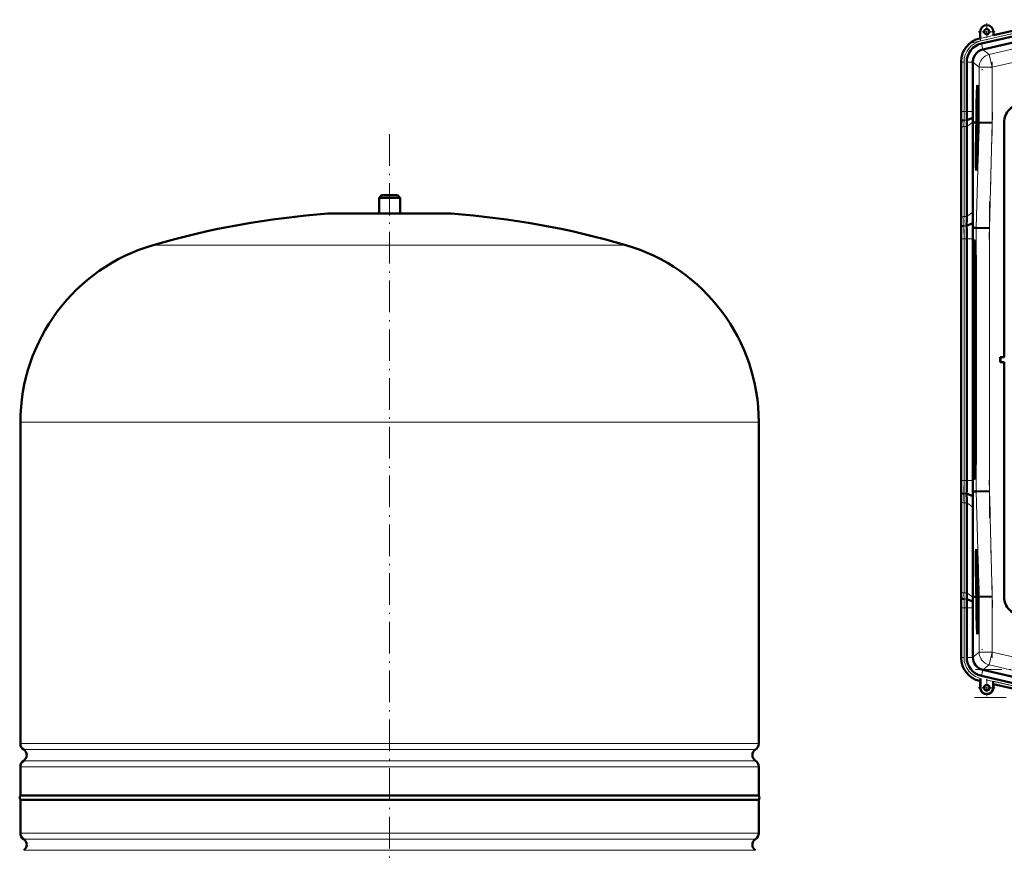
# Model space of a CAD drawing. Extents: x -1595 to 1972, y -1677 to 643.
# Tile 47 of 53: x 885 to 1258, y 181 to 497. Entities that reach past the tile are written whole.
import ezdxf

# ---------------------------------------------------------------- set-up
doc = ezdxf.new("R2010")
doc.units = 0
doc.linetypes.add('DASHDOT', pattern=[18.5, 12, -3, 0.5, -3])

msp = doc.modelspace()

# ---------------------------------------------------------------- linework, layer by layer
at = {"color": 7, "lineweight": 18}
for p, q in [((1249.17, 489.57), (1279.74, 496.63)), ((1279.97, 495.65), (1249.39, 488.59)), ((1249.16, 489.6), (1249.17, 489.57)), ((1249.39, 488.59), (1249.17, 489.57)), ((1280.97, 490.03), (1252.61, 483.48)), ((1250.14, 485.35), (1249.63, 487.59)), ((1252.61, 483.48), (1250.23, 485.37)), ((1252.61, 483.48), (1253.73, 478.61)), ((1253.73, 478.61), (1282.1, 485.16)), ((1242.03, 480.59), (1241.99, 480.59)), ((1242.03, 461.79), (1242.03, 480.59)), ((1243.03, 480.59), (1242.03, 480.59)), ((1243.03, 480.59), (1243.03, 461.79)), ((1246.36, 480.59), (1244.06, 480.59)), ((1246.36, 480.5), (1248.74, 478.61)), ((1248.74, 478.61), (1253.73, 478.61)), ((1248.74, 478.61), (1248.74, 457.62)), ((1253.73, 457.55), (1253.73, 478.61)), ((1242.03, 461.79), (1241.99, 461.79)), ((1243.03, 461.79), (1242.03, 461.79)), ((1243.03, 461.79), (1244.06, 461.79)), ((1244.06, 461.79), (1246.36, 461.79)), ((1242.02, 457.65), (1241.97, 457.65)), ((1243.03, 456.13), (1243.03, 421.99)), ((1243.03, 456.13), (1244.06, 456.13)), ((1243.05, 458.48), (1244.08, 458.48)), ((1244.06, 456.13), (1246.4, 457.79)), ((1248.74, 457.62), (1247.69, 417.63)), ((1252.69, 417.56), (1253.73, 457.55)), ((1258.24, 457.65), (1258.31, 457.58)), ((1242.03, 421.31), (1242.03, 455.45)), ((1025.19, 423.08), (1001.83, 423.08)), ((1048.56, 423.08), (1025.19, 423.08)), ((1243.03, 421.99), (1244.06, 421.99)), ((1244.06, 421.99), (1246.41, 423.65)), ((1243, 418.48), (1244.03, 418.48)), ((1247.69, 417.63), (1247.69, 317.67)), ((1252.69, 317.73), (1252.69, 417.56)), ((1025.19, 411.14), (935.59, 411.14)), ((1114.79, 411.14), (1025.19, 411.14)), ((1241.99, 413.51), (1242.03, 413.51)), ((1243.03, 413.51), (1242.03, 413.51)), ((1242.03, 321.79), (1242.03, 413.51)), ((1243.03, 413.51), (1244.06, 413.51)), ((1243.03, 413.51), (1243.03, 321.79)), ((1244.06, 413.51), (1246.36, 413.51)), ((1247.25, 412.81), (1246.79, 412.83)), ((1247.39, 410.76), (1247.29, 410.66)), ((1246.52, 402.65), (1247.08, 402.65)), ((1025.19, 343.94), (885.19, 343.94)), ((1165.19, 343.94), (1025.19, 343.94)), ((1247.08, 332.65), (1246.52, 332.65)), ((1242.03, 321.79), (1241.99, 321.79)), ((1242.03, 321.79), (1243.03, 321.79)), ((1244.06, 321.79), (1243.03, 321.79)), ((1246.36, 321.79), (1244.06, 321.79)), ((1247.25, 322.49), (1246.79, 322.46)), ((1247.29, 324.64), (1247.39, 324.53)), ((1247.69, 317.67), (1248.74, 277.68)), ((1253.73, 277.75), (1252.69, 317.73)), ((1242.03, 313.99), (1242.03, 279.85)), ((1244.03, 316.82), (1243, 316.82)), ((1244.06, 313.3), (1243.03, 313.3)), ((1243.03, 279.16), (1243.03, 313.3)), ((1246.41, 311.64), (1244.06, 313.3)), ((1242.02, 277.65), (1241.97, 277.65)), ((1244.06, 279.16), (1243.03, 279.16)), ((1244.08, 276.82), (1243.05, 276.82)), ((1246.4, 277.51), (1244.06, 279.16)), ((1248.74, 277.68), (1248.74, 256.69)), ((1253.73, 256.69), (1253.73, 277.75)), ((1258.24, 277.64), (1258.31, 277.71)), ((1242.03, 273.51), (1241.99, 273.51)), ((1243.03, 273.51), (1242.03, 273.51)), ((1242.03, 254.7), (1242.03, 273.51)), ((1243.03, 273.51), (1244.06, 273.51)), ((1243.03, 254.7), (1243.03, 273.51)), ((1246.36, 273.51), (1244.06, 273.51)), ((1242.03, 254.7), (1241.99, 254.7)), ((1242.03, 254.7), (1243.03, 254.7)), ((1246.36, 254.7), (1244.06, 254.7)), ((1248.74, 256.69), (1246.36, 254.79)), ((1248.74, 256.69), (1253.73, 256.69)), ((1253.73, 256.69), (1252.61, 251.82)), ((1282.1, 250.14), (1253.73, 256.69)), ((1250.23, 249.92), (1252.61, 251.82)), ((1280.97, 245.27), (1252.61, 251.82)), ((1250.14, 249.94), (1249.63, 247.7)), ((1249.17, 245.73), (1249.16, 245.69)), ((1249.23, 243.19), (1249.16, 243.19)), ((1249.2, 245.72), (1249.17, 245.73)), ((1279.97, 239.64), (1254.09, 245.62)), ((1254.09, 243.19), (1254.16, 243.19)), ((1254.13, 244.58), (1279.74, 238.67)), ((885.19, 221.98), (1025.19, 221.98)), ((1025.19, 221.98), (1165.19, 221.98)), ((1025.19, 219.7), (886.44, 219.7)), ((1163.95, 219.7), (1025.19, 219.7)), ((1025.19, 213.22), (885.19, 213.22)), ((886.44, 215.49), (1025.19, 215.49)), ((1025.19, 215.49), (1163.95, 215.49)), ((1165.19, 213.22), (1025.19, 213.22)), ((885.19, 187.98), (1165.19, 187.98)), ((886.44, 185.7), (1163.95, 185.7)), ((886.44, 181.49), (1163.95, 181.49))]:
    msp.add_line(p, q, dxfattribs=at)
at = {"color": 7, "lineweight": 50}
for p, q in [((1279.73, 496.66), (1254.16, 490.76)), ((1280.2, 494.65), (1249.63, 487.59)), ((1249.16, 489.6), (1248.96, 489.56)), ((1249.16, 492.1), (1249.16, 489.6)), ((1280.7, 492.41), (1250.23, 485.37)), ((1254.16, 490.76), (1254.16, 492.1)), ((1250.14, 485.35), (1250.23, 485.37)), ((1241.99, 480.79), (1241.99, 461.79)), ((1244.06, 480.59), (1244.06, 461.79)), ((1246.36, 480.5), (1246.36, 480.59)), ((1246.36, 480.5), (1246.36, 461.79)), ((1248.16, 470.08), (1248.35, 470.13)), ((1248.34, 464.2), (1248.32, 461.69)), ((1248.36, 464.2), (1248.34, 464.2)), ((1248.34, 462.32), (1248.36, 464.2)), ((1248.36, 464.2), (1248.41, 464.2)), ((1244.08, 458.48), (1246.37, 459.43)), ((1248.32, 461.69), (1248.45, 461.68)), ((1248.32, 460.04), (1248.36, 460.04)), ((1248.33, 459.31), (1248.32, 460.04)), ((1248.32, 458.82), (1248.33, 459.31)), ((1248.33, 461.74), (1248.39, 461.74)), ((1248.33, 459.31), (1248.38, 459.31)), ((1248.35, 461.29), (1248.46, 461.29)), ((1248.36, 460.07), (1248.35, 459.75)), ((1248.35, 459.75), (1248.36, 459.81)), ((1248.35, 459.75), (1248.39, 459.75)), ((1248.36, 459.81), (1248.37, 459.88)), ((1248.36, 459.81), (1248.39, 459.81)), ((1248.37, 462.63), (1248.42, 462.62)), ((1248.37, 458.87), (1248.41, 460)), ((1248.37, 459.88), (1248.4, 459.88)), ((1248.38, 459.36), (1248.37, 458.87)), ((1248.4, 460.01), (1248.38, 459.36)), ((1248.4, 462.23), (1248.39, 461.73)), ((1248.39, 461.73), (1248.45, 461.73)), ((1248.39, 461.09), (1248.46, 461.09)), ((1248.41, 460), (1248.47, 460)), ((1242.02, 457.65), (1242.05, 458.08)), ((1244.06, 456.13), (1244.06, 421.99)), ((1246.41, 457.65), (1246.4, 457.79)), ((1246.41, 423.65), (1246.41, 457.65)), ((1247.36, 457.63), (1246.41, 457.65)), ((1247.74, 457.63), (1247.36, 457.63)), ((1247.58, 457.62), (1247.58, 457.63)), ((1247.74, 457.63), (1247.58, 457.63)), ((1247.74, 457.62), (1247.58, 457.62)), ((1247.69, 455.66), (1247.74, 457.62)), ((1247.78, 457.62), (1247.73, 455.66)), ((1247.77, 455.66), (1247.83, 457.62)), ((1247.78, 457.63), (1247.78, 457.63)), ((1247.83, 457.63), (1247.78, 457.63)), ((1247.78, 457.63), (1247.83, 457.63)), ((1247.83, 457.62), (1247.78, 457.62)), ((1248.28, 457.09), (1248.39, 458.18)), ((1248.29, 457.5), (1248.28, 457.09)), ((1248.28, 457.09), (1248.48, 457.09)), ((1248.28, 455.58), (1248.32, 455.58)), ((1248.29, 454.87), (1248.28, 455.58)), ((1248.4, 458.59), (1248.29, 457.5)), ((1248.31, 456.85), (1248.47, 456.84)), ((1248.32, 458.82), (1248.48, 458.82)), ((1248.34, 455.71), (1248.36, 455.71)), ((1248.36, 456.65), (1248.35, 455.22)), ((1248.38, 456.65), (1248.36, 456.65)), ((1248.36, 454.82), (1248.38, 456.65)), ((1248.37, 458.87), (1248.48, 458.87)), ((1248.38, 456.65), (1248.47, 456.65)), ((1248.39, 458.18), (1248.4, 458.59)), ((1248.39, 458.18), (1248.49, 458.18)), ((1248.4, 458.59), (1248.49, 458.59)), ((1248.49, 457.62), (1248.44, 455.66)), ((1248.53, 457.63), (1248.49, 457.63)), ((1248.53, 457.62), (1248.49, 457.62)), ((1248.53, 457.62), (1248.49, 457.62)), ((1248.5, 456.17), (1248.53, 457.62)), ((1248.5, 456.17), (1248.54, 456.17)), ((1248.54, 456.17), (1248.5, 456.17)), ((1248.58, 457.62), (1248.54, 456.17)), ((1248.58, 457.63), (1248.66, 457.63)), ((1248.64, 457.62), (1248.58, 457.62)), ((1248.64, 457.62), (1248.58, 457.62)), ((1248.66, 457.63), (1248.66, 457.62)), ((1248.74, 457.62), (1248.66, 457.62)), ((1253.73, 457.55), (1248.74, 457.62)), ((1258.24, 457.65), (1258.24, 368.65)), ((1258.31, 457.58), (1258.31, 368.58)), ((1241.99, 454.72), (1241.99, 420.58)), ((1241.99, 454.72), (1241.99, 420.58)), ((1248.25, 453.83), (1248.23, 451.31)), ((1248.27, 453.83), (1248.25, 453.83)), ((1248.25, 451.95), (1248.27, 453.83)), ((1248.27, 453.83), (1248.39, 453.83)), ((1248.28, 452.25), (1248.33, 452.25)), ((1248.29, 454.87), (1248.31, 454.87)), ((1248.29, 454.38), (1248.29, 454.87)), ((1248.29, 454.38), (1248.41, 454.38)), ((1248.31, 451.86), (1248.3, 451.36)), ((1248.31, 454.92), (1248.31, 454.43)), ((1248.31, 454.43), (1248.36, 454.82)), ((1248.31, 454.43), (1248.41, 454.42)), ((1248.35, 455.22), (1248.32, 455.03)), ((1248.33, 453.78), (1248.39, 453.78)), ((1248.34, 452.14), (1248.34, 452.6)), ((1248.36, 454.82), (1248.42, 454.82)), ((1248.52, 455.15), (1248.47, 455.15)), ((1248.47, 455.15), (1248.52, 455.15)), ((1248.24, 449.5), (1248.21, 449.2)), ((1248.21, 449.2), (1248.21, 448.75)), ((1248.23, 450.77), (1248.22, 450.23)), ((1248.22, 450.23), (1248.27, 450.23)), ((1248.23, 451.31), (1248.31, 451.31)), ((1248.29, 450.77), (1248.23, 450.77)), ((1248.24, 451.37), (1248.31, 451.37)), ((1247.73, 441.28), (1247.92, 441.23)), ((1022.19, 430.1), (1021.19, 429.1)), ((1022.19, 430.1), (1025.19, 430.1)), ((1025.19, 430.1), (1028.19, 430.1)), ((1028.19, 430.1), (1029.19, 429.1)), ((1021.19, 429.1), (1025.19, 429.1)), ((1021.19, 429.1), (1021.19, 423.1)), ((1025.19, 429.1), (1029.19, 429.1)), ((1029.19, 429.1), (1029.19, 423.1)), ((1002.19, 423.1), (1048.19, 423.1)), ((1021.19, 423.1), (1002.19, 423.1)), ((1048.19, 423.1), (1029.19, 423.1)), ((1244.03, 418.48), (1246.37, 419.45)), ((1246.34, 417.65), (1246.37, 419.45)), ((1241.97, 417.65), (1242, 418.08)), ((1246.34, 417.65), (1247.69, 417.63)), ((1252.69, 417.56), (1247.69, 417.63)), ((1241.99, 413.51), (1241.99, 321.79)), ((1244.06, 413.51), (1244.06, 321.79)), ((1246.36, 321.79), (1246.36, 413.51)), ((1247.23, 412.83), (1246.79, 412.83)), ((1247.28, 410.65), (1247.39, 410.77)), ((1247.4, 410.66), (1247.29, 410.66)), ((1246.52, 402.65), (1246.52, 332.65)), ((1247.08, 402.65), (1247.08, 332.65)), ((1247.5, 332.65), (1247.5, 402.65)), ((1256.81, 368.58), (1256.74, 368.65)), ((1258.24, 368.65), (1256.74, 368.65)), ((1256.74, 366.65), (1256.74, 368.65)), ((1256.81, 366.72), (1256.74, 366.65)), ((1256.74, 366.65), (1258.24, 366.65)), ((1258.31, 368.58), (1256.81, 368.58)), ((1256.81, 366.72), (1256.81, 368.58)), ((1256.81, 366.72), (1258.31, 366.72)), ((1258.24, 368.65), (1258.31, 368.58)), ((1258.24, 366.65), (1258.31, 366.72)), ((1258.24, 277.64), (1258.24, 366.65)), ((1258.31, 277.71), (1258.31, 366.72)), ((885.19, 221.98), (885.19, 343.94)), ((1165.19, 221.98), (1165.19, 343.94)), ((1246.79, 322.46), (1247.23, 322.46)), ((1247.28, 324.64), (1247.39, 324.53)), ((1247.29, 324.64), (1247.4, 324.64)), ((1242, 317.22), (1241.97, 317.65)), ((1246.34, 317.65), (1247.69, 317.67)), ((1246.37, 315.85), (1246.34, 317.65)), ((1252.69, 317.73), (1247.69, 317.67)), ((1241.99, 280.58), (1241.99, 314.72)), ((1241.99, 280.58), (1241.99, 314.72)), ((1246.37, 315.85), (1244.03, 316.82)), ((1244.06, 279.16), (1244.06, 313.3)), ((1246.41, 277.65), (1246.41, 311.64)), ((1247.73, 294.01), (1247.92, 294.07)), ((1248.21, 286.56), (1248.22, 285.71)), ((1248.22, 285.77), (1248.23, 285.97)), ((1248.22, 285.77), (1248.24, 285.77)), ((1248.22, 285.71), (1248.24, 285.71)), ((1248.24, 284.07), (1248.28, 284.07)), ((1248.27, 283.34), (1248.24, 284.07)), ((1248.28, 284.6), (1248.27, 284.94)), ((1248.28, 284.74), (1248.28, 284.6)), ((1248.28, 284.1), (1248.28, 283.78)), ((1248.28, 283.78), (1248.29, 283.83)), ((1248.28, 283.78), (1248.32, 283.78)), ((1248.29, 283.91), (1248.32, 283.91)), ((1248.29, 283.83), (1248.29, 283.91)), ((1248.29, 283.83), (1248.32, 283.83)), ((1248.34, 282.62), (1248.25, 281.53)), ((1248.25, 281.53), (1248.26, 281.12)), ((1248.26, 281.12), (1248.35, 282.21)), ((1248.26, 281.12), (1248.4, 281.12)), ((1248.27, 283.34), (1248.31, 283.34)), ((1248.27, 282.85), (1248.27, 283.34)), ((1248.27, 282.85), (1248.35, 282.85)), ((1248.29, 280.87), (1248.41, 280.88)), ((1248.31, 283.39), (1248.32, 282.9)), ((1248.32, 282.9), (1248.35, 282.9)), ((1248.34, 282.62), (1248.34, 282.85)), ((1248.34, 282.62), (1248.36, 282.62)), ((1248.35, 282.21), (1248.34, 282.62)), ((1248.35, 282.21), (1248.37, 282.21)), ((1248.35, 280.87), (1248.35, 281.12)), ((1248.35, 280.68), (1248.36, 279.25)), ((1248.36, 280.68), (1248.35, 280.68)), ((1248.36, 280.68), (1248.41, 280.68)), ((1248.38, 278.85), (1248.36, 280.68)), ((1248.52, 280.15), (1248.47, 280.15)), ((1248.47, 280.15), (1248.52, 280.15)), ((1242.05, 277.22), (1242.02, 277.65)), ((1246.37, 275.87), (1244.08, 276.82)), ((1246.4, 277.51), (1246.41, 277.65)), ((1247.36, 277.66), (1246.41, 277.65)), ((1247.74, 277.66), (1247.36, 277.66)), ((1247.74, 277.67), (1247.69, 279.63)), ((1247.73, 279.63), (1247.78, 277.67)), ((1247.83, 277.67), (1247.77, 279.64)), ((1247.78, 277.67), (1247.83, 277.67)), ((1248.28, 279.6), (1248.32, 279.6)), ((1248.3, 278.9), (1248.28, 279.6)), ((1248.28, 277.86), (1248.31, 275.34)), ((1248.3, 277.86), (1248.28, 277.86)), ((1248.3, 278.9), (1248.32, 278.9)), ((1248.31, 278.4), (1248.3, 278.9)), ((1248.3, 277.86), (1248.49, 277.86)), ((1248.31, 275.98), (1248.3, 277.86)), ((1248.31, 278.4), (1248.47, 278.41)), ((1248.32, 278.95), (1248.33, 278.45)), ((1248.36, 279.25), (1248.33, 279.06)), ((1248.33, 278.45), (1248.38, 278.85)), ((1248.33, 278.45), (1248.47, 278.46)), ((1248.34, 279.74), (1248.35, 279.74)), ((1248.36, 277.81), (1248.49, 277.81)), ((1248.38, 278.85), (1248.46, 278.85)), ((1248.4, 276.63), (1248.48, 276.63)), ((1248.44, 279.64), (1248.49, 277.68)), ((1248.49, 277.68), (1248.53, 277.68)), ((1248.5, 279.13), (1248.54, 279.13)), ((1248.54, 279.13), (1248.5, 279.13)), ((1248.53, 277.68), (1248.5, 279.13)), ((1248.54, 279.13), (1248.58, 277.68)), ((1248.74, 277.68), (1248.58, 277.68)), ((1253.73, 277.75), (1248.74, 277.68)), ((1241.99, 254.5), (1241.99, 273.51)), ((1244.06, 254.7), (1244.06, 273.51)), ((1246.36, 254.79), (1246.36, 273.51)), ((1248.31, 275.34), (1248.47, 275.34)), ((1248.31, 274.8), (1248.32, 274.26)), ((1248.41, 274.8), (1248.31, 274.8)), ((1248.32, 275.39), (1248.38, 275.39)), ((1248.4, 274.26), (1248.32, 273.23)), ((1248.32, 274.26), (1248.4, 274.26)), ((1248.32, 273.23), (1248.33, 272.66)), ((1248.33, 272.66), (1248.42, 271.67)), ((1248.34, 276.28), (1248.39, 276.28)), ((1248.34, 272.95), (1248.36, 273.14)), ((1248.34, 272.95), (1248.44, 272.95)), ((1248.36, 272.77), (1248.34, 272.95)), ((1248.36, 273.14), (1248.42, 273.99)), ((1248.43, 272.01), (1248.36, 272.77)), ((1248.37, 275.89), (1248.38, 275.39)), ((1248.38, 275.39), (1248.48, 275.39)), ((1248.41, 274.8), (1248.47, 274.8)), ((1248.42, 273.99), (1248.41, 274.8)), ((1248.42, 273.99), (1248.46, 273.99)), ((1248.34, 271.64), (1248.34, 271.09)), ((1248.42, 271.64), (1248.34, 271.64)), ((1248.34, 271.09), (1248.41, 271.1)), ((1248.16, 265.21), (1248.35, 265.16)), ((1246.36, 254.79), (1246.36, 254.7)), ((1249.23, 243.19), (1249.23, 246.74)), ((1249.23, 246.74), (1249.23, 246.36)), ((1280.2, 240.64), (1249.63, 247.7)), ((1250.14, 249.94), (1250.23, 249.92)), ((1250.23, 249.92), (1280.7, 242.89)), ((1249.16, 245.69), (1248.96, 245.74)), ((1249.2, 245.72), (1249.16, 245.69)), ((1249.16, 243.19), (1249.16, 245.69)), ((1249.23, 246.36), (1249.22, 246.03)), ((1254.09, 245.62), (1254.09, 243.19)), ((1254.16, 244.54), (1254.13, 244.58)), ((1279.73, 238.64), (1254.16, 244.54)), ((1254.16, 244.54), (1254.16, 243.19)), ((885.19, 202.3), (885.19, 213.22)), ((1165.19, 202.3), (1165.19, 213.22)), ((885.19, 202.3), (1025.19, 202.3)), ((1025.19, 202.3), (1124.19, 202.3)), ((1124.19, 202.3), (1165.19, 202.3)), ((1165.19, 200.6), (885.19, 200.6)), ((885.19, 200.6), (885.19, 187.98)), ((1165.19, 187.98), (1165.19, 200.6))]:
    msp.add_line(p, q, dxfattribs=at)
at = {"color": 7, "linetype": 'DASHDOT', "lineweight": 18}
for p, q in [((1246.08, 487.83), (1283.28, 496.42)), ((1286.21, 486.11), (1249.62, 477.66)), ((1243.03, 459.91), (1243.03, 482.47)), ((1253.73, 480.72), (1253.73, 455.44)), ((1253.84, 461.63), (1252.58, 413.41)), ((1025.19, 453.16), (1025.19, -51.13)), ((1252.69, 427.63), (1252.69, 307.67)), ((1243.03, 312.62), (1243.03, 422.68)), ((1252.58, 321.88), (1253.84, 273.66)), ((1253.73, 279.85), (1253.73, 254.58)), ((1243.03, 252.82), (1243.03, 275.39)), ((1286.21, 249.19), (1249.62, 257.64)), ((1664.34, 250.14), (1247.35, 250.14)), ((1251.48, 246.22), (1282.79, 238.99)), ((1247.01, 239.43), (1664.68, 239.43))]:
    msp.add_line(p, q, dxfattribs=at)
at = {"color": 7, "linetype": 'DASHDOT', "lineweight": 18, "ltscale": 0.1625}
for p, q in [((1251.66, 495.35), (1251.66, 488.85)), ((1254.91, 492.1), (1248.41, 492.1)), ((1251.66, 246.44), (1251.66, 239.94)), ((1254.91, 243.19), (1248.41, 243.19))]:
    msp.add_line(p, q, dxfattribs=at)
at = {"color": 7, "linetype": 'DASHDOT', "lineweight": 18, "ltscale": 0.210416}
msp.add_line((1025.19, 430.8), (1025.19, 422.38), dxfattribs=at)
at = {"color": 7, "lineweight": 50}
for points in [[(1248.41, 464.13), (1248.38, 463.61), (1248.37, 463.09)], [(1248.37, 462.63), (1248.4, 463.58), (1248.41, 463.64), (1248.41, 463.66)], [(1248.41, 463.66), (1248.42, 463.54), (1248.42, 462.96)], [(1248.35, 461.29), (1248.34, 461.24), (1248.33, 461.08), (1248.31, 460.02)], [(1248.31, 460.02), (1248.31, 458.97), (1248.32, 458.82)], [(1248.32, 460.04), (1248.34, 460.73), (1248.34, 460.78), (1248.34, 460.8)], [(1248.34, 460.8), (1248.35, 460.78), (1248.36, 460.55), (1248.36, 460.07)], [(1248.37, 460.57), (1248.36, 461.18), (1248.35, 461.27), (1248.35, 461.29)], [(1248.39, 461.09), (1248.37, 460.75), (1248.37, 460.57)], [(1248.37, 459.88), (1248.38, 460.53), (1248.39, 460.6)], [(1248.39, 461.73), (1248.42, 462.24), (1248.43, 462.97)], [(1248.41, 460), (1248.4, 460.98), (1248.39, 461.09)], [(1248.39, 460.6), (1248.39, 460.58), (1248.4, 460.15), (1248.4, 460.01)], [(1248.42, 462.96), (1248.41, 462.29), (1248.4, 462.24), (1248.4, 462.23)], [(1248.27, 455.57), (1248.27, 454.52), (1248.29, 454.38)], [(1248.28, 455.58), (1248.3, 456.24), (1248.31, 456.35)], [(1248.31, 456.85), (1248.3, 456.73), (1248.29, 456.55)], [(1248.34, 455.71), (1248.33, 456.75), (1248.32, 456.82), (1248.31, 456.85)], [(1248.31, 456.35), (1248.32, 456.24), (1248.32, 455.58)], [(1248.33, 453.78), (1248.31, 453.6), (1248.28, 452.71)], [(1248.28, 452.25), (1248.31, 453.21), (1248.32, 453.27), (1248.32, 453.29)], [(1248.33, 452.59), (1248.32, 451.92), (1248.31, 451.87), (1248.31, 451.86)], [(1248.32, 453.29), (1248.33, 453.17), (1248.33, 452.59)], [(1248.34, 452.6), (1248.34, 453.56), (1248.33, 453.74), (1248.33, 453.78)], [(1248.25, 285.32), (1248.24, 285.27), (1248.23, 285.11), (1248.23, 284.05)], [(1248.23, 284.05), (1248.25, 282.99), (1248.27, 282.85)], [(1248.24, 284.07), (1248.25, 284.76), (1248.25, 284.81), (1248.25, 284.83)], [(1248.26, 285.21), (1248.26, 285.3), (1248.25, 285.32)], [(1248.25, 284.83), (1248.26, 284.81), (1248.27, 284.58), (1248.28, 284.1)], [(1248.29, 280.87), (1248.28, 280.76), (1248.27, 280.58)], [(1248.28, 279.6), (1248.28, 280.27), (1248.3, 280.38)], [(1248.34, 279.74), (1248.31, 280.78), (1248.3, 280.85), (1248.29, 280.87)], [(1248.3, 280.38), (1248.31, 280.27), (1248.32, 279.61)], [(1248.27, 279.6), (1248.29, 278.54), (1248.31, 278.4)], [(1248.36, 277.81), (1248.34, 277.63), (1248.33, 276.74)], [(1248.34, 276.28), (1248.35, 277.24), (1248.36, 277.3), (1248.36, 277.32)], [(1248.4, 276.63), (1248.38, 277.59), (1248.37, 277.77), (1248.36, 277.81)], [(1248.36, 277.32), (1248.37, 277.2), (1248.38, 276.62)], [(1248.38, 276.62), (1248.38, 275.95), (1248.38, 275.9), (1248.37, 275.89)], [(1248.38, 275.39), (1248.4, 275.9), (1248.4, 276.63)], [(1249.22, 246.03), (1249.2, 245.74), (1249.2, 245.72), (1249.2, 245.72)]]:
    msp.add_lwpolyline(points, dxfattribs=at)
for centre, radius in [((1251.66, 492.1), 1), ((1251.66, 243.19), 1.07), ((1251.66, 243.19), 1)]:
    msp.add_circle(centre, radius, dxfattribs=at)
for centre, radius, start, end in [((1251.66, 492.1), 2.5, 0, 180), ((1250.99, 480.8), 8.99, 102.9916, 180.0084), ((1251.24, 480.59), 7.18, 102.9916, 180.0083), ((1251.36, 480.5), 5, 160.173, 178.9467), ((1251.36, 480.51), 5, 104.049, 114.5678), ((1190.12, 464.6), 58.27, 357.7578, 358.5115), ((1265.24, 457.65), 6.99, 89.9842, 180.0158), ((894.41, 461.7), 347.59, 359.3315, 0.0143), ((1599.32, 461.71), 357.33, 179.9869, 180.6511), ((1528.46, 461.72), 284.4, 179.9866, 180.6543), ((1446.72, 461.74), 200.36, 179.9856, 180.6608), ((1362.2, 460.8), 115.84, 180.6772, 181.4875), ((1248.2, 461.73), 0.129, 339.7839, 3.1342), ((1226.43, 463.04), 21.94, 356.5981, 358.9187), ((1034.77, 454.47), 207.22, 0.0687, 0.8785), ((1454.64, 454.47), 212.65, 179.1437, 179.9328), ((1413.35, 455.93), 169.29, 179.1397, 179.9326), ((1278.84, 455.43), 30.57, 177.907, 179.7397), ((1230.37, 455.64), 17.96, 357.714, 359.8172), ((1214.97, 455.99), 33.37, 358.353, 359.5324), ((1226.34, 452.67), 21.94, 356.5981, 358.9187), ((1190.02, 454.23), 58.27, 357.7578, 358.5115), ((1248.11, 451.36), 0.129, 339.7839, 3.1342), ((1247.89, 451.45), 0.422, 347.665, 356.3447), ((1247.78, 441.34), 0.0799, 184.9657, 228.6663), ((1025.19, 103.94), 320, 94.1872, 106.2602), ((1002.19, 418.1), 5, 89.998, 94.1872), ((1048.19, 418.1), 5, 85.8128, 90.002), ((1025.19, 103.94), 320, 73.7398, 85.8128), ((993.54, 422.29), 250.51, 359.1277, 359.9315), ((945.11, 424.01), 301.3, 359.133, 359.9322), ((1034.63, 420.83), 207.36, 359.1212, 359.9305), ((823.99, 413.61), 420.07, 359.9858, 0.6638), ((894.92, 413.6), 347.08, 359.9853, 0.6691), ((720.43, 413.55), 525.92, 359.9957, 0.4468), ((955.19, 343.94), 70, 106.2602, 180), ((1095.19, 343.94), 70, 0, 73.7398), ((894.92, 321.7), 347.08, 359.3309, 0.0147), ((823.99, 321.69), 420.07, 359.3362, 0.0142), ((720.45, 321.75), 525.91, 359.5531, 0.0043), ((1034.63, 314.47), 207.36, 0.0695, 0.8788), ((993.54, 313.01), 250.51, 0.0685, 0.8723), ((945.02, 311.29), 301.39, 0.0679, 0.8668), ((1247.78, 293.95), 0.0805, 131.3824, 175.1607), ((1248.09, 285.76), 0.129, 340.7839, 4.1342), ((1275.28, 284.19), 26.99, 179.3878, 180.6002), ((1034.77, 280.83), 207.22, 359.1215, 359.9313), ((1454.64, 280.83), 212.65, 180.0672, 180.8563), ((1278.84, 280), 30.57, 178.907, 180.7397), ((1245.44, 283.63), 2.88, 355.3642, 0.8659), ((1243.38, 283.28), 4.95, 355.5549, 0.5649), ((894.41, 273.59), 347.59, 359.9857, 0.6685), ((1599.32, 273.59), 357.33, 179.3489, 180.0131), ((1413.35, 279.36), 169.29, 180.0674, 180.8603), ((1528.46, 273.57), 284.4, 179.3457, 180.0134), ((1361.18, 274.52), 114.81, 178.509, 179.3265), ((1190.06, 277.24), 58.27, 358.7578, 359.5115), ((1230.37, 279.35), 17.96, 358.714, 0.8172), ((1214.97, 279.43), 33.37, 359.353, 0.5324), ((1265.24, 277.64), 6.99, 179.9842, 270.0158), ((1446.75, 273.56), 200.39, 179.3393, 180.0144), ((1248.19, 275.38), 0.129, 340.7839, 4.1342), ((1226.39, 276.31), 21.94, 357.5981, 359.9187), ((1250.99, 254.5), 8.99, 179.9916, 257.0084), ((1251.24, 254.7), 7.18, 179.9917, 257.0084), ((1251.36, 254.8), 5, 181.055, 255.9535), ((1251.66, 243.19), 2.5, 180, 360), ((1251.66, 243.19), 2.43, 180, 360), ((887.89, 221.98), 2.7, 180, 237.421), ((1162.49, 221.98), 2.7, 302.579, 360), ((885.09, 217.6), 2.5, 302.579, 57.421), ((1165.29, 217.6), 2.5, 122.579, 237.421), ((887.89, 213.22), 2.7, 122.579, 180), ((1162.49, 213.22), 2.7, 0, 57.421), ((886.39, 201.45), 1.47, 144.7356, 215.2644), ((1163.99, 201.45), 1.47, 324.7356, 35.2644), ((887.89, 187.98), 2.7, 180, 237.421), ((1162.49, 187.98), 2.7, 302.579, 360), ((885.09, 183.6), 2.5, 302.579, 57.421), ((1165.29, 183.6), 2.5, 122.579, 237.421)]:
    msp.add_arc(centre, radius, start, end, dxfattribs=at)
at = {"color": 7, "lineweight": 18}
for centre, radius, start, end in [((1251.24, 480.59), 9.21, 102.9945, 180.0054), ((1251.24, 480.59), 8.21, 102.9937, 180.0062), ((1562.86, 461.72), 320.83, 179.987, 180.6502), ((1528.66, 461.72), 285.63, 179.9869, 180.6516), ((1432.94, 455.23), 190.91, 179.1449, 179.9328), ((1413.01, 455.93), 169.99, 179.143, 179.9328), ((993.11, 422.29), 249.92, 359.1254, 359.9311), ((1012.94, 421.59), 229.1, 359.1224, 359.9306), ((824.23, 413.61), 418.8, 359.9856, 0.6657), ((858.42, 413.6), 383.61, 359.9854, 0.6681), ((858.42, 321.69), 383.61, 359.3319, 0.0146), ((824.23, 321.69), 418.8, 359.3343, 0.0144), ((1012.94, 313.71), 229.1, 0.0694, 0.8776), ((993.11, 313), 249.92, 0.0689, 0.8746), ((1432.94, 280.07), 190.91, 180.0672, 180.8551), ((1562.86, 273.58), 320.83, 179.3498, 180.013), ((1413.01, 279.36), 169.99, 180.0672, 180.857), ((1528.66, 273.57), 285.63, 179.3484, 180.0131), ((1251.24, 254.7), 9.21, 179.995, 257.0049), ((1251.2, 254.7), 8.17, 179.9533, 198.521), ((1251.17, 254.67), 8.13, 198.374, 217.9741), ((1251.2, 254.65), 8.15, 217.7959, 237.3863), ((1251.23, 254.68), 8.18, 237.2765, 255.8645)]:
    msp.add_arc(centre, radius, start, end, dxfattribs=at)
at = {"color": 7, "lineweight": 50}
for centre, major_axis, ratio, start_param, end_param in [((1251.35, 480.5), (-3.11, -3.91), 0.999441, 4.242071, 5.038518), ((1248.16, 455.67), (0, 16.16), 0.026176, 6.280689, 7.732162), ((1248.16, 455.67), (0, 16.16), 0.026176, 4.834209, 6.280689), ((1248.16, 455.62), (0, -14.46), 0.026176, 3.147415, 4.572965), ((1248.16, 455.67), (0, 12.78), 0.026176, 6.280849, 7.699465), ((1248.16, 455.62), (0, -14.46), 0.026176, 1.710221, 3.147415), ((1248.16, 455.67), (0, 12.78), 0.026176, 4.866869, 6.280849), ((1248.62, 455.66), (0.09, 10.11), 0.026177, 0.957953, 0.980266), ((1243.05, 458.06), (1, 0), 0.414156, 1.573635, 3.109527), ((1248.11, 455.63), (-0.42, -16.16), 0.026173, 4.711319, 6.286309), ((1248.11, 455.73), (0.38, 14.44), 0.026173, 1.576165, 3.056709), ((1248.11, 455.64), (-0.33, -12.78), 0.026173, 4.711319, 6.283871), ((1248.14, 455.66), (-0.14, -16.16), 0.026177, 4.590041, 4.591123), ((1248.11, 455.64), (-0.33, -12.78), 0.026173, 0.002779, 1.572781), ((1248.14, 455.66), (0.13, 14.45), 0.026177, 1.434302, 1.435128), ((1248.14, 455.66), (-0.11, -12.78), 0.026177, 4.557384, 4.557868), ((1248.14, 455.66), (0.11, 12.78), 0.026177, 1.416276, 1.417167), ((1248.62, 455.66), (0.09, 10.11), 0.026177, 1.428804, 1.45344), ((1248.62, 455.66), (0.09, 10.11), 0.026177, 1.252956, 1.277212), ((1248.14, 455.66), (-0.11, -12.78), 0.026177, 1.724883, 1.726259), ((1248.14, 455.66), (0.13, 14.45), 0.026177, 4.848514, 4.849727), ((1248.14, 455.66), (-0.14, -16.16), 0.026177, 1.692519, 1.693602), ((1248.11, 455.63), (-0.42, -16.16), 0.026173, 0.003123, 1.541551), ((1248.11, 455.73), (0.38, 14.44), 0.026173, 3.134882, 4.673197), ((1248.62, 455.66), (0.09, 10.11), 0.026177, 1.698341, 1.75274), ((1243, 418.06), (1, 0), 0.414255, 1.573643, 3.109526), ((1246.79, 402.65), (0, 10.19), 0.026177, 0, 1.570796), ((1247.23, 402.65), (0, 10.19), 0.026177, 4.712389, 6.281573), ((1247.29, 402.65), (0, 8.01), 0.026177, 0.026189, 1.570796), ((1247.29, 402.65), (0, 8.01), 0.026177, 0, 0.026189), ((1246.79, 332.65), (0, 10.19), 0.026177, 1.570796, 3.141593), ((1247.29, 332.65), (0, 8.01), 0.026177, 1.570796, 3.115404), ((1247.23, 332.65), (0, 10.19), 0.026177, 3.143205, 4.712389), ((1247.29, 332.65), (0, 8.01), 0.026177, 3.115404, 3.141593), ((1243, 317.23), (1, 0), 0.414255, 3.173659, 4.709544), ((1248.11, 279.66), (-0.42, 16.16), 0.026173, 6.280576, 7.855052), ((1248.11, 279.66), (-0.42, 16.16), 0.026173, 4.741634, 6.280576), ((1248.11, 279.57), (0.38, -14.44), 0.026173, 3.226889, 4.707021), ((1248.11, 279.66), (-0.33, 12.78), 0.026173, 6.282843, 7.855052), ((1248.11, 279.57), (0.38, -14.44), 0.026173, 1.609988, 3.148207), ((1248.11, 279.66), (-0.33, 12.78), 0.026173, 4.710405, 6.280451), ((1243.05, 277.23), (1, 0), 0.414215, 3.173659, 4.709549), ((1248.14, 279.64), (0.14, -16.16), 0.026177, 4.834429, 4.834737), ((1248.16, 279.63), (0, -16.16), 0.026176, 4.834208, 6.285691), ((1248.16, 279.67), (0, 14.46), 0.026176, 1.709834, 3.133726), ((1248.16, 279.63), (0, -12.78), 0.026176, 4.866384, 6.285706), ((1248.16, 279.63), (0, -16.16), 0.026176, 0.002506, 1.449971), ((1248.16, 279.63), (0, -12.78), 0.026176, 0.00252, 1.417487), ((1248.16, 279.67), (0, 14.46), 0.026176, 3.133726, 4.574036), ((1248.62, 279.64), (0.09, -10.11), 0.026177, 4.834336, 4.888689), ((1248.62, 279.64), (0.09, -10.11), 0.026177, 5.150868, 5.21111), ((1254.13, 245.61), (0, -1.03), 0.034024, 4.704525, 6.240414)]:
    msp.add_ellipse(centre, major_axis=major_axis, ratio=ratio, start_param=start_param, end_param=end_param, dxfattribs=at)
at = {"color": 7, "lineweight": 18}
for centre, major_axis, ratio, start_param, end_param in [((1253.73, 478.61), (3.11, 3.91), 0.999441, 0.899117, 2.242476), ((1243.03, 455.43), (1, 0), 0.707107, 1.570796, 3.106686), ((1243.03, 421.28), (1, 0), 0.707107, 1.570796, 3.106686), ((1243.03, 314.01), (-1, 0), 0.707107, 0.034907, 1.570796), ((1243.03, 279.87), (-1, 0), 0.707107, 0.034907, 1.570796), ((1253.73, 256.69), (-3.11, 3.91), 0.999441, 0.899117, 2.242476)]:
    msp.add_ellipse(centre, major_axis=major_axis, ratio=ratio, start_param=start_param, end_param=end_param, dxfattribs=at)

doc.saveas('drawing.dxf')
